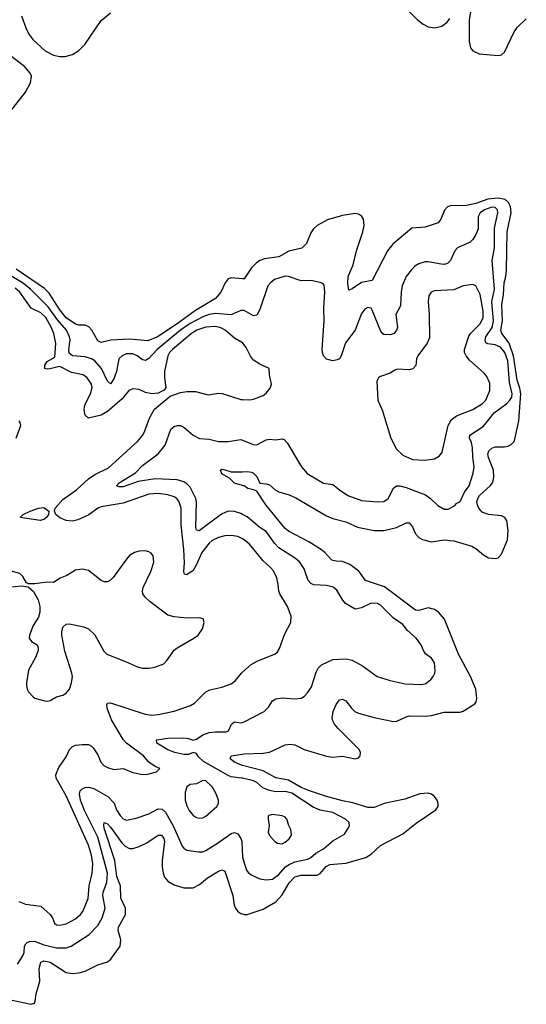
# Model space of a CAD drawing. Header units: inches. Extents: x 1305375 to 1407406, y 744550 to 841633.
# Tile 38 of 256: x 1328598 to 1331787, y 756325 to 762527. Entities that reach past the tile are written whole.
import ezdxf

# ---------------------------------------------------------------- set-up
doc = ezdxf.new("R2010")
doc.units = ezdxf.units.IN
doc.header["$MEASUREMENT"] = 0
for name, color, linetype in [('B3725', 7, 'Continuous'), ('B3726', 7, 'Continuous'), ('B3735', 7, 'Continuous'), ('B3736', 7, 'Continuous')]:
    doc.layers.add(name, color=color, linetype=linetype)

msp = doc.modelspace()

# ---------------------------------------------------------------- linework, layer by layer
at = {"layer": 'B3725', "color": 5}
for points, elevation in [([(1328574.7, 759890), (1328604.7, 759970), (1328601.3, 759990), (1328594.3, 760000)], 1020), ([(1330000, 759256.4), (1329970, 759271.4), (1329930, 759278.3), (1329890, 759276.3), (1329850, 759266.1), (1329810, 759246), (1329790, 759229.1), (1329744.5, 759170), (1329709.6, 759090), (1329690, 759056.8), (1329650, 759030.9), (1329634.9, 759034.9), (1329630.7, 759050.7), (1329634.3, 759105.7), (1329630.5, 759190), (1329614.5, 759345.5), (1329615.2, 759450), (1329602.5, 759490), (1329589, 759509), (1329570, 759522.1), (1329530, 759534.6), (1329470, 759543.2), (1329410, 759537.2), (1329250, 759480.8), (1329110, 759458.7), (1329090, 759449.8), (1329032.2, 759407.8), (1328963.7, 759376.3), (1328930, 759368.7), (1328890, 759371.6), (1328849.9, 759389.9), (1328825.1, 759410), (1328820, 759420), (1328816, 759430), (1328822, 759450), (1328870, 759505.3), (1328954.6, 759565.4), (1329030, 759635.3), (1329070, 759661.5), (1329156.1, 759703.9), (1329338.3, 759870), (1329370, 759907), (1329382.7, 759930), (1329409.1, 760000)], 980), ([(1330000, 759410.8), (1329990, 759415.8), (1329950, 759429.1), (1329910, 759429.9), (1329867.9, 759412.1), (1329727, 759307), (1329711.5, 759311.5), (1329707.2, 759327.2), (1329710.5, 759490), (1329706.7, 759510), (1329670, 759582), (1329650, 759603.2), (1329630, 759616.1), (1329590, 759628.9), (1329450, 759634.8), (1329342.7, 759617.3), (1329250, 759584.8), (1329223.8, 759583.8), (1329207.6, 759590), (1329223, 759610), (1329326.8, 759673.2), (1329370, 759717.6), (1329470, 759792.3), (1329512.8, 759847.2), (1329550, 759946.4), (1329570, 759964.6), (1329591.4, 759971.4), (1329610, 759970.3), (1329630, 759959.6), (1329688.8, 759910), (1329730, 759889.2), (1329790, 759884.4), (1329849.3, 759869.3), (1329910.9, 759869.1), (1329990, 759882.3), (1330000, 759878.1)], 960), ([(1330000, 759592.7), (1329950, 759607.6), (1329918.8, 759638.8), (1329870, 759666), (1329860.9, 759690), (1329870, 759694.6), (1329888.3, 759691.7), (1329930, 759677.8), (1330000, 759679.5)], 940), ([(1328530, 758952.4), (1328610, 758960.7), (1328650, 758954), (1328685.5, 758925.5), (1328713.1, 758873.1), (1328725.3, 758830), (1328725.5, 758794.5), (1328716, 758764), (1328681.6, 758710), (1328659.1, 758650), (1328656.3, 758630), (1328671, 758610), (1328707.3, 758590), (1328714.4, 758570), (1328714, 758554), (1328697.4, 758510), (1328653.2, 758430), (1328640.2, 758350), (1328641.5, 758330), (1328644.6, 758310), (1328653.4, 758293.4), (1328682, 758262), (1328693.9, 758253.9), (1328756.7, 758236.7), (1328770, 758234), (1328790, 758238.5), (1328830, 758261.5), (1328870, 758272.8), (1328890, 758283.6), (1328910.8, 758310), (1328924.5, 758350), (1328929.8, 758390), (1328926, 758410), (1328882.7, 758550), (1328863.5, 758650), (1328863, 758670), (1328870, 758701), (1328890, 758719.3), (1328910, 758720.4), (1329002.4, 758702.4), (1329030, 758690.6), (1329070, 758653), (1329127.3, 758550), (1329147.2, 758530), (1329264.7, 758484.7), (1329338.8, 758450), (1329370, 758442), (1329410, 758441.2), (1329447.9, 758447.9), (1329504.7, 758470), (1329524.1, 758490), (1329570, 758555), (1329590, 758571.1), (1329694, 758630), (1329720.7, 758650), (1329749.5, 758690), (1329758, 758730), (1329752.1, 758752.1), (1329730, 758759.5), (1329650, 758756.1), (1329570, 758764.3), (1329530, 758775.6), (1329419.9, 758859.9), (1329386.9, 758890), (1329373.5, 758910), (1329369.8, 758930), (1329374.8, 758950), (1329423.5, 759050), (1329442.7, 759110), (1329438, 759150), (1329426.1, 759166.1), (1329410, 759175.8), (1329390, 759180.4), (1329350, 759178.7), (1329320.5, 759170), (1329290, 759151), (1329270, 759129.6), (1329187.2, 759012.8), (1329170, 758995.4), (1329150, 758986.6), (1329130, 758986.8), (1329110, 758995), (1329030, 759056.8), (1328990, 759066), (1328950, 759059.1), (1328894.9, 759025.1), (1328852, 759007.9), (1328810, 758980.7), (1328770, 758983.6), (1328692.5, 758972.5), (1328653.2, 758973.2), (1328640.2, 758980.2), (1328618.4, 759018.4), (1328598, 759038), (1328530, 759057.6)], 1020), ([(1328592.2, 756972.2), (1328635.2, 756955.2), (1328730, 756942.8), (1328790.2, 756890), (1328804, 756870), (1328816.1, 756836.1), (1328830, 756824.7), (1328850, 756823.5), (1328890, 756832), (1328950, 756863), (1328981.4, 756890), (1328995.7, 756910), (1329028.2, 756991.8), (1329034.7, 757070), (1329054.4, 757150), (1329057.8, 757210), (1329050, 757264.2), (1329030, 757326.6), (1328890, 757637.7), (1328826.4, 757750), (1328825.8, 757770), (1328843.7, 757816.3), (1328890, 757883.7), (1328910.6, 757929.4), (1328930, 757948.9), (1328950, 757956.2), (1328990, 757961.6), (1329030, 757960.2), (1329050, 757951.6), (1329060.5, 757940.5), (1329090, 757895.3), (1329109.1, 757849.1), (1329128.2, 757828.2), (1329150, 757816.6), (1329190, 757803.8), (1329250, 757809.2), (1329310, 757783.8), (1329370, 757772.1), (1329404.9, 757775.1), (1329458, 757790), (1329479, 757810), (1329450, 757822.7), (1329410.6, 757850.6), (1329376.8, 757890), (1329270, 757969.7), (1329250, 757992.4), (1329176.7, 758116.7), (1329148.9, 758190), (1329145.4, 758210), (1329150, 758221.1), (1329170, 758222.7), (1329388.5, 758151.5), (1329430, 758146.2), (1329470, 758149.3), (1329570, 758171), (1329674, 758206), (1329698.6, 758221.4), (1329770, 758292.8), (1329795.4, 758304.6), (1329870, 758321.8), (1329930, 758342.8), (1329956.6, 758363.4), (1329993.3, 758410), (1330000, 758416.1)], 980), ([(1330000, 757748.4), (1329993.2, 757750), (1329930, 757757.1), (1329910, 757765), (1329755.1, 757855.1), (1329723.7, 757883.7), (1329710, 757904.1), (1329690, 757911), (1329661.2, 757898.8), (1329630, 757898.4), (1329574, 757910), (1329530, 757927.4), (1329460.7, 757970), (1329459, 757990), (1329530, 758000.9), (1329630, 758003.3), (1329660, 758000), (1329690, 757988.8), (1329710, 757994.3), (1329750, 758022.5), (1329790, 758036.3), (1329830, 758041.4), (1329898.2, 758041.8), (1329911.8, 758048.2), (1329931.3, 758090), (1329950, 758104), (1329990, 758096.9), (1330000, 758100)], 960), ([(1330000, 757828.6), (1329994.8, 757830), (1329950.9, 757850), (1329922, 757870), (1329929.2, 757890), (1330000, 757900.9)], 940), ([(1328582.9, 756577.1), (1328617.5, 756630), (1328624.9, 756650), (1328628.1, 756690), (1328635.4, 756704.6), (1328645, 756715), (1328659, 756721), (1328690, 756722.4), (1328750, 756700.1), (1328830, 756680.9), (1328890, 756679.7), (1328922, 756690), (1329035.3, 756764.7), (1329090, 756820.9), (1329117.5, 756870), (1329136.5, 756930), (1329121.8, 757010), (1329122.7, 757030), (1329147.2, 757092.8), (1329149.5, 757150), (1329090, 757376.8), (1329005.2, 757545.2), (1328981.5, 757610), (1328974.8, 757650), (1328979.2, 757670), (1328990, 757681.6), (1329009.4, 757690.6), (1329032.4, 757692.4), (1329064.2, 757684.2), (1329152.8, 757632.8), (1329191.8, 757591.8), (1329208, 757550), (1329230, 757513.8), (1329250, 757493.8), (1329270, 757485), (1329330, 757497.4), (1329410, 757523.7), (1329470, 757555.8), (1329493.7, 757553.7), (1329514.6, 757534.6), (1329565, 757445), (1329621.2, 757321.2), (1329630, 757308.9), (1329650, 757296.5), (1329724.4, 757284.4), (1329750, 757285.8), (1329770, 757293.8), (1329850, 757343.2), (1329930, 757401.2), (1329950, 757407.2), (1329970, 757399.1), (1329989.3, 757370), (1329996.1, 757350), (1329999.6, 757250), (1330000, 757248.9)], 960), ([(1328550.9, 756350.9), (1328670, 756324.7), (1328690, 756331.3), (1328695.6, 756344.4), (1328701.5, 756390), (1328725.4, 756470), (1328719.6, 756550), (1328730, 756590.2), (1328750, 756597.7), (1328790, 756590.6), (1328890, 756525.2), (1328930, 756519), (1328970, 756522.9), (1329010, 756533.4), (1329090, 756572.9), (1329150, 756592.8), (1329171.3, 756608.7), (1329230.6, 756690), (1329235.4, 756730), (1329218.5, 756790), (1329220.4, 756810), (1329263, 756890), (1329264.2, 756930), (1329234.2, 756994.2), (1329232.2, 757070), (1329209.6, 757129.6), (1329196.6, 757230), (1329130, 757435.1), (1329126.9, 757453.1), (1329130, 757470.3), (1329150, 757461.3), (1329170, 757440.2), (1329241.2, 757341.2), (1329261.5, 757321.5), (1329290, 757307), (1329310, 757306.2), (1329350, 757318.1), (1329397.2, 757342.8), (1329470, 757390.2), (1329490.1, 757390.1), (1329505, 757370), (1329510.1, 757350), (1329494.6, 757230), (1329493.9, 757190), (1329500.1, 757150), (1329510, 757124.7), (1329530, 757099.8), (1329570, 757076.3), (1329630, 757057.7), (1329690, 757059.3), (1329730, 757078.9), (1329779.1, 757120.9), (1329850, 757163.5), (1329870, 757172.2), (1329890, 757163.6), (1329938.7, 757010), (1329948.2, 756948.2), (1329955.3, 756930), (1329970.2, 756910.2), (1329990, 756897), (1330000, 756893.6)], 940)]:
    msp.add_lwpolyline(points, dxfattribs=dict(at, elevation=elevation))
at = {"layer": 'B3725', "color": 5, "elevation": 980}
for points in [[(1328727.5, 759372.5), (1328601.2, 759390), (1328619.5, 759410), (1328663.6, 759430), (1328715.1, 759450), (1328750, 759453.5), (1328780.3, 759430), (1328778.9, 759410), (1328765.5, 759390), (1328750, 759378.5)], [(1329750, 757734.2), (1329710, 757712.4), (1329670, 757708.2), (1329650, 757694.5), (1329640, 757660), (1329638.9, 757610), (1329650, 757574.9), (1329665.4, 757545.4), (1329691.9, 757511.9), (1329710, 757501.5), (1329730, 757498.2), (1329750, 757500.2), (1329770, 757509.2), (1329839.1, 757570), (1329848.5, 757590), (1329848.7, 757610), (1329835.5, 757650), (1329810, 757694.5), (1329770, 757732.5)]]:
    msp.add_lwpolyline(points, close=True, dxfattribs=at)
at = {"layer": 'B3726', "color": 5}
for points, elevation in [([(1328608.4, 762550), (1328636, 762476), (1328655.7, 762435.7), (1328681.2, 762401.2), (1328757.2, 762330), (1328810, 762302.4), (1328850, 762294.8), (1328884.7, 762295.3), (1328930, 762306.4), (1328970, 762332.6), (1329008.4, 762370), (1329110, 762521.3), (1329169, 762570)], 940), ([(1328534.8, 761945.2), (1328634.2, 762070), (1328666.5, 762130), (1328671.8, 762170), (1328663.8, 762190), (1328630, 762229.1), (1328527.7, 762310)], 940), ([(1330000, 760694.7), (1329990, 760695.3), (1329930, 760666.6), (1329830, 760675.8), (1329790, 760669.2), (1329750, 760655.1), (1329670, 760612.3), (1329610.9, 760570), (1329463.4, 760450), (1329410, 760392), (1329390, 760379.5), (1329370, 760385.2), (1329336.8, 760410), (1329310, 760422.3), (1329270, 760422.5), (1329242.2, 760410), (1329222.8, 760390), (1329208.1, 760310), (1329190, 760265.1), (1329170, 760233.6), (1329150, 760249.6), (1329113.1, 760330), (1329070, 760377.5), (1329050, 760390.4), (1329010, 760403.6), (1328930, 760408.4), (1328910, 760425.7), (1328906.8, 760450), (1328915.2, 760510), (1328911.4, 760530), (1328891.9, 760570), (1328836.1, 760636.1), (1328777.8, 760717.8), (1328664.9, 760830), (1328616, 760870), (1328490, 760944.6)], 960), ([(1330000, 760894.8), (1329930, 760900.4), (1329910, 760893.8), (1329892.1, 760870), (1329863.7, 760810), (1329830.4, 760769.6), (1329704.4, 760695.6), (1329588.1, 760610), (1329465, 760530), (1329404.7, 760504.7), (1329290, 760514.6), (1329172.4, 760507.6), (1329110, 760493.6), (1329090, 760502.9), (1329052.3, 760570), (1329032.2, 760592.2), (1329010, 760602.3), (1328970, 760602.4), (1328950, 760608.4), (1328890, 760649.5), (1328850, 760698.2), (1328783.7, 760803.7), (1328754.5, 760834.5), (1328575, 760955)], 940), ([(1330000, 760491.3), (1329950, 760520.7), (1329891.5, 760570), (1329864.7, 760584.7), (1329830, 760594.3), (1329770, 760590.3), (1329712.9, 760570), (1329679.5, 760550), (1329559.5, 760450), (1329541.3, 760430), (1329530.7, 760410), (1329510.2, 760310), (1329509.2, 760270), (1329518, 760210), (1329506.9, 760193.1), (1329470, 760175.1), (1329430, 760169.7), (1329390, 760179.2), (1329350, 760197.4), (1329310, 760201.2), (1329285.2, 760190), (1329242.2, 760137.8), (1329150, 760057.7), (1329110, 760036.5), (1329030, 760017.7), (1329010, 760036.2), (1329004, 760070), (1329005.7, 760090), (1329011.5, 760110), (1329044, 760170), (1329053.6, 760210), (1329049.8, 760230), (1329023.1, 760270), (1328996.9, 760290), (1328923.5, 760303.5), (1328850, 760342.4), (1328787.6, 760327.6), (1328770, 760325.3), (1328756, 760330), (1328756.9, 760350), (1328770, 760373.4), (1328818.2, 760401.8), (1328826.1, 760486.1), (1328813.6, 760550), (1328796.1, 760590), (1328761.3, 760650), (1328730, 760681.2), (1328670, 760709.9), (1328599.2, 760810), (1328570, 760835.1)], 980), ([(1329409.1, 760000), (1329420.4, 760030), (1329446.7, 760073.3), (1329544.4, 760155.6), (1329610, 760178.5), (1329650, 760183.9), (1329704.2, 760184.2), (1329783.4, 760163.4), (1329850, 760174.9), (1329873.1, 760173.1), (1329990, 760134.4), (1330000, 760134.1)], 980)]:
    msp.add_lwpolyline(points, dxfattribs=dict(at, elevation=elevation))
at = {"layer": 'B3735', "color": 5}
for points, elevation in [([(1330000, 759878.1), (1330066.8, 759850), (1330090, 759849.1), (1330150, 759879.7), (1330170, 759884.4), (1330210, 759880.9), (1330250, 759886.4), (1330261.7, 759881.7), (1330280.9, 759860.9), (1330372.3, 759710), (1330408.4, 759668.4), (1330510, 759607.8), (1330570, 759598.7), (1330610, 759564.9), (1330663, 759530), (1330750, 759497.1), (1330850.7, 759489.3), (1330890, 759491.5), (1330916.9, 759510), (1330950, 759576.4), (1330969.8, 759590.2), (1330989.8, 759590.2), (1331030, 759579.8), (1331152.8, 759532.9), (1331184.9, 759510), (1331230, 759466), (1331270, 759442.8), (1331295.9, 759444.1), (1331335.1, 759465), (1331350, 759480.5), (1331370, 759490.8), (1331398.7, 759550), (1331428.1, 759590), (1331452.2, 759670), (1331458.6, 759710), (1331450.5, 759770.5), (1331449.3, 759830), (1331442.5, 759862.5), (1331428.9, 759890), (1331431.6, 759910), (1331516.1, 759963.9), (1331544.4, 760000)], 960), ([(1330000, 759679.5), (1330030, 759680.2), (1330056.5, 759676.5), (1330070.4, 759670), (1330090.2, 759650.2), (1330110, 759606.7), (1330150, 759604.1), (1330170, 759595.8), (1330206, 759566), (1330230, 759552.5), (1330294.1, 759534.1), (1330336, 759515.9), (1330530, 759402.1), (1330570, 759385.6), (1330650, 759363.7), (1330724.9, 759330), (1330830, 759310.1), (1330890, 759308.7), (1330970, 759327.1), (1331030, 759357.4), (1331050, 759356.5), (1331070, 759332.4), (1331090, 759288.9), (1331110, 759265.5), (1331133, 759253), (1331190, 759238.2), (1331270, 759251.3), (1331330, 759244.7), (1331444, 759210), (1331470, 759194.9), (1331516.5, 759156.5), (1331550, 759137.6), (1331590, 759132.2), (1331610, 759136.4), (1331630, 759159.3), (1331668.4, 759250), (1331673.5, 759310), (1331664.3, 759370), (1331652.7, 759390), (1331630, 759400.6), (1331550, 759410.3), (1331510, 759425.3), (1331489.2, 759449.2), (1331479.3, 759470), (1331476.4, 759490), (1331481.1, 759510), (1331492.8, 759530), (1331559.6, 759590), (1331573.2, 759610), (1331579.7, 759630), (1331583.4, 759650), (1331579.5, 759690), (1331549.2, 759770), (1331545.3, 759790), (1331550.4, 759810), (1331570, 759827), (1331590, 759836), (1331650, 759836.7), (1331670, 759839.7), (1331692.1, 759850), (1331709.9, 759870), (1331715.1, 759884.9), (1331740.2, 759999.9)], 940), ([(1330901, 760000), (1330933.2, 759890), (1330970, 759821.3), (1331010, 759783.6), (1331070, 759757.3), (1331148.7, 759751.3), (1331210, 759760.3), (1331240.7, 759779.3), (1331257.2, 759802.8), (1331295, 759970), (1331310.9, 760000)], 980), ([(1330000, 757900.9), (1330010, 757902.4), (1330130, 757906.8), (1330170, 757913.1), (1330270, 757958.2), (1330302.4, 757962.4), (1330330, 757958.5), (1330388.2, 757930), (1330530, 757886.8), (1330570, 757881.7), (1330630, 757888.4), (1330710, 757871.6), (1330730, 757877), (1330740.4, 757890), (1330742.7, 757910), (1330734.8, 757930), (1330601.6, 758061.6), (1330578.8, 758090), (1330569.8, 758110), (1330565, 758130), (1330570.6, 758169.4), (1330590, 758213), (1330610, 758242.4), (1330630, 758246.4), (1330650, 758236.4), (1330685.8, 758190), (1330708, 758170), (1330730, 758158.9), (1330830, 758130.2), (1330950, 758106.2), (1330972.1, 758107.9), (1331030, 758135.8), (1331050, 758140.7), (1331150, 758138.6), (1331190, 758143.5), (1331270, 758164.3), (1331370, 758164.6), (1331390, 758170.3), (1331462.6, 758217.4), (1331471.5, 758230), (1331475.8, 758250), (1331468.7, 758310), (1331435.3, 758390), (1331359.9, 758530), (1331271.7, 758750), (1331234.5, 758794.5), (1331210, 758811.2), (1331170, 758821.9), (1331110, 758804.2), (1331090, 758807.3), (1330894.5, 758954.5), (1330774.5, 758994.5), (1330733.1, 759053.1), (1330675.9, 759095.9), (1330630, 759113.3), (1330590, 759115), (1330563.2, 759123.2), (1330518.5, 759170), (1330491.3, 759191.3), (1330417.4, 759237.4), (1330290, 759305.7), (1330270, 759321.4), (1330147.7, 759470), (1330090, 759556.2), (1330070, 759566.3), (1330034.3, 759574.3), (1330010, 759589.7), (1330000, 759592.7)], 940), ([(1330000, 758100), (1330010, 758103.2), (1330136, 758170), (1330163.8, 758196.2), (1330190, 758235.5), (1330210, 758248.4), (1330250, 758255.8), (1330330, 758249.2), (1330370, 758253.6), (1330390, 758264.9), (1330410, 758286.3), (1330435.2, 758324.8), (1330464.1, 758415.9), (1330477.7, 758442.3), (1330498, 758462), (1330570, 758496), (1330650, 758501.5), (1330690, 758491.4), (1330755.8, 758455.8), (1330848.4, 758390), (1330930, 758363.8), (1331024.2, 758344.2), (1331130, 758338.3), (1331154.7, 758345.3), (1331185.1, 758370), (1331200.9, 758390), (1331212, 758410), (1331213.8, 758426.2), (1331210, 758475.3), (1331190, 758504), (1331153.3, 758533.3), (1331137.6, 758557.6), (1331125.1, 758590), (1331092.6, 758630), (1331038.7, 758678.7), (1331010, 758716.4), (1330950, 758757.8), (1330870, 758838.7), (1330850, 758849.8), (1330810, 758851.9), (1330750, 758821.8), (1330710, 758814.4), (1330649.7, 758850), (1330631.1, 758870), (1330593.6, 758933.6), (1330571.8, 758951.8), (1330530, 758962), (1330450, 758967.8), (1330430, 758974.3), (1330414.2, 758994.2), (1330388.3, 759068.3), (1330361.7, 759110), (1330333.5, 759133.5), (1330230, 759199.8), (1330201.4, 759230), (1330150, 759303.1), (1330110, 759327.8), (1330030, 759395.8), (1330000, 759410.8)], 960), ([(1330000, 758416.1), (1330054.5, 758465.5), (1330093.6, 758486.4), (1330202.7, 758530), (1330218.6, 758541.4), (1330234.3, 758565.7), (1330265, 758655), (1330304.4, 758730), (1330307.2, 758770), (1330283.5, 758830), (1330235.8, 758910), (1330228.3, 758930), (1330225.8, 758970), (1330216.5, 759010), (1330194.6, 759054.6), (1330176.6, 759076.6), (1330130, 759117.3), (1330043.7, 759223.7), (1330010, 759251.4), (1330000, 759256.4)], 980), ([(1330000, 756893.6), (1330010, 756890.3), (1330030, 756890.2), (1330130, 756923.9), (1330210, 756970.1), (1330250, 757013.8), (1330294.1, 757090), (1330330, 757126.7), (1330370, 757139.1), (1330470, 757138.6), (1330490, 757148), (1330527.9, 757192.1), (1330550, 757204.6), (1330650, 757213.3), (1330777.7, 757250), (1330809.8, 757270), (1330870, 757324.6), (1331010, 757399.2), (1331093.5, 757466.5), (1331218.5, 757550), (1331231.5, 757570), (1331232.1, 757590), (1331226.2, 757610), (1331210, 757633.3), (1331190, 757647.9), (1331170, 757654.3), (1331116.3, 757650), (1331022.8, 757617.2), (1330892.4, 757590), (1330830, 757563.6), (1330790, 757565.3), (1330694.3, 757594.3), (1330630, 757605.9), (1330530, 757634.1), (1330421.8, 757670), (1330370, 757689.6), (1330290, 757736.7), (1330210, 757750.4), (1330130, 757794.7), (1330000, 757828.6)], 940), ([(1330000, 757248.9), (1330024.7, 757170), (1330035.5, 757155.5), (1330058.7, 757138.7), (1330110, 757114.7), (1330150, 757108), (1330190, 757113.8), (1330230, 757142.2), (1330270.3, 757189.7), (1330293.7, 757206.3), (1330330, 757222.5), (1330410, 757238), (1330429.8, 757250), (1330462.3, 757277.7), (1330510, 757303), (1330570, 757354.9), (1330642.7, 757397.3), (1330670, 757441), (1330673.6, 757450), (1330671.8, 757470), (1330649.6, 757490), (1330570, 757532.7), (1330490, 757547.5), (1330445.7, 757565.8), (1330310, 757654.9), (1330270, 757665.4), (1330210, 757663.7), (1330170, 757670.9), (1330129.1, 757689.1), (1330090, 757721.2), (1330070, 757731.9), (1330000, 757748.4)], 960)]:
    msp.add_lwpolyline(points, dxfattribs=dict(at, elevation=elevation))
at = {"layer": 'B3735', "color": 5, "elevation": 980}
msp.add_lwpolyline([(1330190, 757519.7), (1330166.3, 757513.7), (1330162, 757510), (1330161.6, 757490), (1330168.4, 757450), (1330162.4, 757410), (1330170, 757387.3), (1330204.9, 757350), (1330220.5, 757340.5), (1330250, 757335.3), (1330270, 757345), (1330293.9, 757366.1), (1330308.7, 757390), (1330305.5, 757425.5), (1330291.5, 757450), (1330278.4, 757490), (1330270, 757502.7), (1330250, 757511.6)], close=True, dxfattribs=at)
at = {"layer": 'B3736', "color": 5}
for points, elevation in [([(1331441.3, 762610), (1331426.6, 762526.6), (1331427.8, 762390), (1331436.1, 762350), (1331450.9, 762330), (1331490, 762311), (1331610, 762301.3), (1331630, 762305.2), (1331650, 762321.3), (1331710, 762450.4), (1331730, 762477), (1331787, 762533)], 940), ([(1331050, 762577.9), (1331103.7, 762523.7), (1331137.8, 762497.8), (1331170, 762482.7), (1331210, 762474.8), (1331255.1, 762484.9), (1331289.1, 762510.9), (1331305.2, 762534.8)], 940), ([(1331740.2, 759999.9), (1331752.7, 760170), (1331746.2, 760206.2), (1331730, 760255.1), (1331706.9, 760410), (1331679.4, 760490), (1331632.5, 760550), (1331626.9, 760570), (1331638.1, 760630), (1331633.3, 760730), (1331643.8, 760796.2), (1331646.9, 760870), (1331657.7, 760910), (1331661.8, 760950), (1331666, 761190), (1331690.7, 761310), (1331687.3, 761350), (1331674.9, 761374.9), (1331653.3, 761393.3), (1331610, 761401.9), (1331543.9, 761396.1), (1331470, 761369.9), (1331410, 761357.1), (1331310, 761354.2), (1331291.9, 761348.1), (1331273, 761327), (1331249.3, 761270.7), (1331231.9, 761248.1), (1331150, 761219.7), (1331066.2, 761213.8), (1330947.3, 761112.7), (1330912.9, 761070), (1330815.9, 760884.1), (1330750, 760870.5), (1330690, 760831), (1330670, 760823.7), (1330664.5, 760864.5), (1330665.7, 760910), (1330697, 760983), (1330718.4, 761070), (1330758.9, 761190), (1330766.8, 761230), (1330762.4, 761270), (1330750, 761291.3), (1330730, 761302.5), (1330710, 761305.8), (1330630, 761292.9), (1330534.5, 761265.5), (1330470, 761230.9), (1330447.1, 761210), (1330430, 761183.5), (1330402.4, 761117.6), (1330373.5, 761086.5), (1330292.3, 761067.7), (1330230, 761033.7), (1330139.6, 761020.4), (1330110, 761009), (1330086.6, 760993.4), (1330056.8, 760963.2), (1330010, 760894), (1330000, 760894.8)], 940), ([(1331544.4, 760000), (1331583.7, 760050), (1331664, 760110), (1331684.2, 760130), (1331695.4, 760150), (1331697.5, 760170), (1331682.1, 760242.1), (1331670, 760378.9), (1331651.9, 760430), (1331624.3, 760464.3), (1331590, 760478), (1331544.1, 760484.1), (1331532, 760492), (1331527.3, 760510), (1331532.2, 760530), (1331571.2, 760588.8), (1331580.2, 760630), (1331569.9, 760750), (1331587.4, 760830), (1331572.3, 761010), (1331586.1, 761090), (1331585.9, 761214.1), (1331607.1, 761310), (1331606.6, 761330), (1331590, 761344.4), (1331570, 761346), (1331523.2, 761330), (1331496.5, 761310), (1331484.9, 761284.9), (1331484.2, 761210), (1331470, 761173.6), (1331450, 761141.6), (1331434.3, 761125.7), (1331354.6, 761090), (1331336.5, 761070), (1331310.2, 761009.8), (1331290, 760991.8), (1331270, 760985.6), (1331250, 760985.8), (1331170, 761002), (1331150, 761000.7), (1331110, 760988.2), (1331086.2, 760973.8), (1331061.6, 760950), (1331031.6, 760908.4), (1331004.8, 760850), (1330998.2, 760810), (1330995, 760725), (1330966.5, 760670), (1330975.8, 760590), (1330970.4, 760570), (1330955.5, 760550), (1330930, 760541), (1330890, 760544.4), (1330881.6, 760550), (1330868.2, 760568.2), (1330817.4, 760697.4), (1330810, 760709.6), (1330790, 760712.8), (1330770, 760702.6), (1330750, 760676.9), (1330709, 760571), (1330648.5, 760491.5), (1330621, 760410), (1330610.2, 760390), (1330596.8, 760383.2), (1330570, 760378.1), (1330530, 760389.2), (1330510.4, 760410.4), (1330504.3, 760430), (1330501.8, 760450), (1330515.5, 760630), (1330513, 760710), (1330519.7, 760810), (1330514.7, 760854.7), (1330505.4, 760865.4), (1330490, 760872), (1330430, 760883), (1330370, 760880.9), (1330290, 760909.7), (1330270, 760910.7), (1330201.3, 760890), (1330175.6, 760870), (1330160.3, 760850), (1330110, 760702), (1330090, 760666), (1330070, 760662), (1330010, 760694), (1330000, 760694.7)], 960), ([(1331310.9, 760000), (1331314.1, 760005.9), (1331348.5, 760031.5), (1331450, 760071), (1331512.1, 760110), (1331531.9, 760130), (1331557.4, 760190), (1331556.8, 760236.8), (1331539.1, 760279.1), (1331521.1, 760301.1), (1331430, 760382.3), (1331407.7, 760410), (1331398.2, 760430), (1331397.8, 760450), (1331426.1, 760533.9), (1331435.7, 760550), (1331497.5, 760610), (1331514.5, 760650), (1331515.8, 760690), (1331496.5, 760796.5), (1331470, 760849.6), (1331450, 760859.2), (1331390, 760850.7), (1331330, 760824.8), (1331210, 760818.2), (1331188.7, 760810), (1331173.1, 760786.9), (1331168.4, 760751.6), (1331176.5, 760670), (1331176.7, 760523.3), (1331163.2, 760490), (1331103.6, 760410), (1331096.5, 760390), (1331091.4, 760348.6), (1331072, 760328), (1331050, 760321.5), (1330975.3, 760324.7), (1330959.9, 760320.1), (1330930, 760299.6), (1330870, 760278.3), (1330857.1, 760270), (1330845.3, 760250), (1330852.7, 760130), (1330882.6, 760062.6), (1330901, 760000)], 980), ([(1330000, 760134.1), (1330047.5, 760132.5), (1330070, 760136.4), (1330130, 760159.1), (1330150, 760174), (1330175.3, 760204.7), (1330182, 760230), (1330169.3, 760290.7), (1330168.9, 760328.9), (1330110, 760356.9), (1330070, 760382), (1330050, 760406.6), (1330022.8, 760462.8), (1330002.3, 760490), (1330000, 760491.3)], 980)]:
    msp.add_lwpolyline(points, dxfattribs=dict(at, elevation=elevation))

doc.saveas('drawing.dxf')
